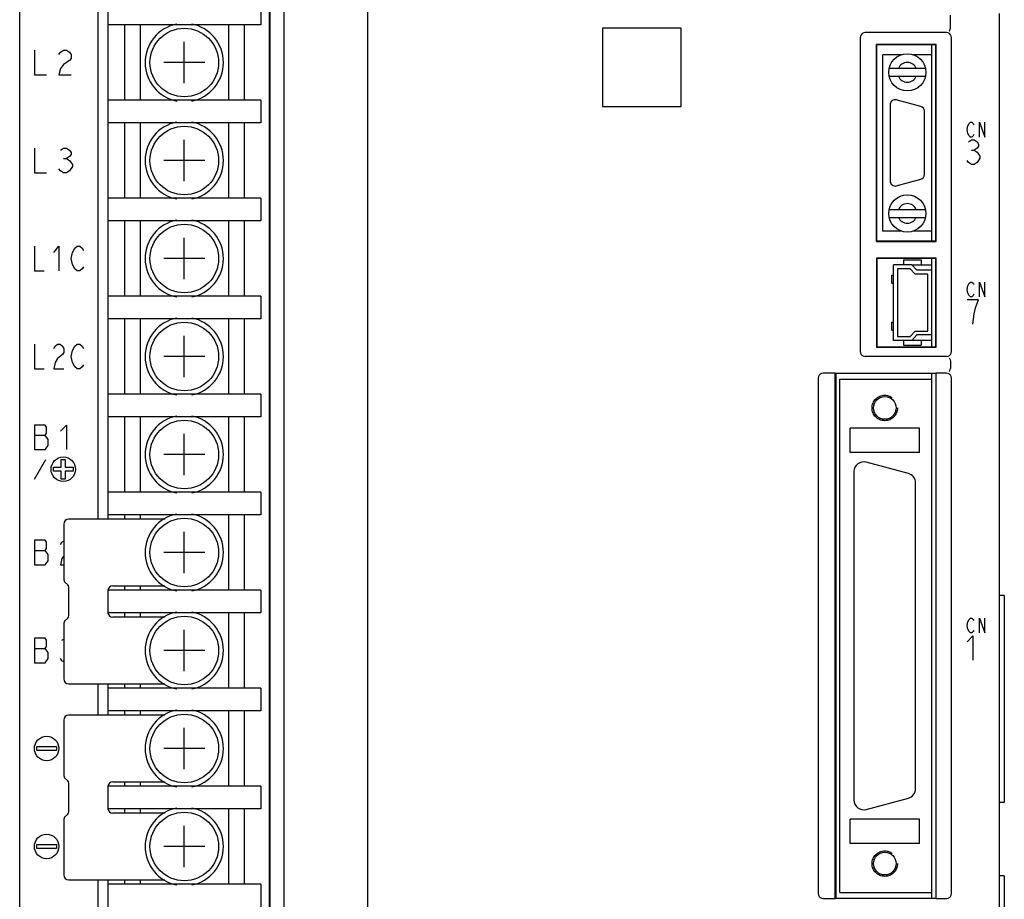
# Model space of a CAD drawing. Extents: x 82 to 1223, y 50 to 823.
# Tile 3 of 35: x 161 to 262, y 604 to 694. Entities that reach past the tile are written whole.
import ezdxf

# ---------------------------------------------------------------- set-up
doc = ezdxf.new("R2010")
doc.units = 0
doc.header["$LTSCALE"] = 69.3
doc.linetypes.add('HIDDEN', pattern=[0.2, 0.1, -0.1])
doc.layers.get('0').update_dxf_attribs({"linetype": 'CONTINUOUS'})
for name, color, linetype in [('ALL_AXIS', 7, 'CONTINUOUS'), ('ALL_CURVE', 7, 'CONTINUOUS'), ('ALL_FEATURES', 7, 'CONTINUOUS'), ('DEFAULT_2', 8, 'HIDDEN')]:
    doc.layers.add(name, color=color, linetype=linetype)

msp = doc.modelspace()

# ---------------------------------------------------------------- linework, layer by layer
at = {"color": 7, "linetype": 'CONTINUOUS'}
for p, q in [((170.25, 706.85), (170.25, 643.15)), ((185.85, 695.9), (185.85, 693.6)), ((185.85, 693.6), (170.25, 693.6)), ((171.95, 693.6), (171.95, 685.9)), ((173.55, 693.6), (173.55, 685.9)), ((182.55, 693.6), (182.55, 685.9)), ((184.15, 693.6), (184.15, 685.9)), ((185.85, 685.9), (170.25, 685.9)), ((185.85, 685.9), (185.85, 683.6)), ((185.85, 683.6), (170.25, 683.6)), ((171.95, 683.6), (171.95, 675.9)), ((173.55, 683.6), (173.55, 675.9)), ((182.55, 683.6), (182.55, 675.9)), ((184.15, 683.6), (184.15, 675.9)), ((185.85, 675.9), (170.25, 675.9)), ((185.85, 675.9), (185.85, 673.6)), ((185.85, 673.6), (170.25, 673.6)), ((171.95, 673.6), (171.95, 665.9)), ((173.55, 673.6), (173.55, 665.9)), ((182.55, 673.6), (182.55, 665.9)), ((184.15, 673.6), (184.15, 665.9)), ((252.327, 669.1), (254.35, 669.1)), ((185.85, 665.9), (170.25, 665.9)), ((185.85, 665.9), (185.85, 663.6)), ((185.85, 663.6), (170.25, 663.6)), ((171.95, 663.6), (171.95, 655.9)), ((173.55, 663.6), (173.55, 655.9)), ((182.55, 663.6), (182.55, 655.9)), ((184.15, 663.6), (184.15, 655.9)), ((254.35, 661.4), (252.327, 661.4)), ((185.85, 655.9), (170.25, 655.9)), ((185.85, 655.9), (185.85, 653.6)), ((185.85, 653.6), (170.25, 653.6)), ((171.95, 653.6), (171.95, 645.9)), ((173.55, 653.6), (173.55, 645.9)), ((182.55, 653.6), (182.55, 645.9)), ((184.15, 653.6), (184.15, 645.9)), ((185.85, 645.9), (170.25, 645.9)), ((185.85, 645.9), (185.85, 643.6)), ((185.85, 643.6), (170.25, 643.6)), ((171.95, 643.6), (171.95, 643.15)), ((173.55, 643.6), (173.55, 643.15)), ((182.55, 643.6), (182.55, 635.9)), ((184.15, 643.6), (184.15, 635.9)), ((171.95, 636.35), (171.95, 635.9)), ((173.55, 636.35), (173.55, 635.9)), ((170.25, 635.9), (170.25, 633.6)), ((185.85, 635.9), (170.25, 635.9)), ((185.85, 635.9), (185.85, 633.6)), ((185.85, 633.6), (170.25, 633.6)), ((171.95, 633.6), (171.95, 633.15)), ((173.55, 633.6), (173.55, 633.15)), ((182.55, 633.6), (182.55, 625.9)), ((184.15, 633.6), (184.15, 625.9)), ((170.25, 626.35), (170.25, 623.15)), ((171.95, 626.35), (171.95, 625.9)), ((173.55, 626.35), (173.55, 625.9)), ((185.85, 625.9), (170.25, 625.9)), ((185.85, 625.9), (185.85, 623.6)), ((185.85, 623.6), (170.25, 623.6)), ((171.95, 623.6), (171.95, 623.15)), ((173.55, 623.6), (173.55, 623.15)), ((182.55, 623.6), (182.55, 615.9)), ((184.15, 623.6), (184.15, 615.9)), ((171.95, 616.35), (171.95, 615.9)), ((173.55, 616.35), (173.55, 615.9)), ((170.25, 615.9), (170.25, 613.6)), ((185.85, 615.9), (170.25, 615.9)), ((185.85, 615.9), (185.85, 613.6)), ((185.85, 613.6), (170.25, 613.6)), ((171.95, 613.6), (171.95, 613.15)), ((173.55, 613.6), (173.55, 613.15)), ((182.55, 613.6), (182.55, 605.9)), ((184.15, 613.6), (184.15, 605.9)), ((170.25, 606.35), (170.25, 562.65)), ((171.95, 606.35), (171.95, 605.9)), ((173.55, 606.35), (173.55, 605.9)), ((185.85, 605.9), (170.25, 605.9)), ((185.85, 605.9), (185.85, 603.6))]:
    msp.add_line(p, q, dxfattribs=at)
at = {"layer": 'ALL_AXIS', "color": 7, "linetype": 'CONTINUOUS'}
for p, q in [((254.35, 671.55), (254.35, 691.55)), ((251.242, 690.55), (249.35, 690.55)), ((254.35, 690.55), (252.458, 690.55)), ((250.1, 685.45), (250.1, 677.65)), ((253.229, 685.263), (250.729, 685.933)), ((253.6, 678.32), (253.6, 684.78)), ((250.729, 677.167), (253.229, 677.837)), ((251.242, 672.55), (249.35, 672.55)), ((254.35, 672.55), (252.458, 672.55)), ((254.35, 668.55), (254.35, 669.75)), ((254.35, 660.75), (254.35, 661.95)), ((254.35, 657.45), (254.35, 658.01)), ((251.959, 647.814), (247.659, 648.966)), ((246.4, 648), (246.4, 614.5)), ((252.7, 615.652), (252.7, 646.848)), ((247.659, 613.534), (251.959, 614.686)), ((254.35, 604.49), (254.35, 605.05))]:
    msp.add_line(p, q, dxfattribs=at)
for centre in [(178.05, 689.75), (178.05, 679.75), (178.05, 669.75), (178.05, 659.75), (178.05, 649.75), (178.05, 639.75), (178.05, 629.75), (178.05, 619.75), (178.05, 609.75)]:
    msp.add_circle(centre, 3.5, dxfattribs=at)
for centre, radius, start, end in [((178.05, 689.75), 4, 101.08224, 258.91776), ((178.05, 689.75), 4, 281.08224, 78.91776), ((250.6, 685.45), 0.5, 75, 180), ((253.1, 684.78), 0.5, 0, 75), ((178.05, 679.75), 4, 101.08224, 258.91776), ((178.05, 679.75), 4, 281.08224, 78.91776), ((250.6, 677.65), 0.5, 180, 285), ((253.1, 678.32), 0.5, 285, 360), ((178.05, 669.75), 4, 101.08224, 258.91776), ((178.05, 669.75), 4, 281.08224, 78.91776), ((178.05, 659.75), 4, 101.08224, 258.91776), ((178.05, 659.75), 4, 281.08224, 78.91776), ((178.05, 649.75), 4, 101.08224, 258.91776), ((178.05, 649.75), 4, 281.08224, 78.91776), ((247.4, 648), 1, 75, 180), ((251.7, 646.848), 1, 0, 75), ((178.05, 639.75), 4, 101.08224, 258.91776), ((178.05, 639.75), 4, 281.08224, 78.91776), ((178.05, 629.75), 4, 101.08224, 258.91776), ((178.05, 629.75), 4, 281.08224, 78.91776), ((178.05, 619.75), 4, 101.08224, 258.91776), ((178.05, 619.75), 4, 281.08224, 78.91776), ((251.7, 615.652), 1, 285, 360), ((247.4, 614.5), 1, 180, 285), ((178.05, 609.75), 4, 101.08224, 258.91776), ((178.05, 609.75), 4, 281.08224, 78.91776)]:
    msp.add_arc(centre, radius, start, end, dxfattribs=at)
at = {"layer": 'ALL_CURVE', "color": 40, "linetype": 'CONTINUOUS'}
for p, q in [((178.05, 687.65), (178.05, 691.85)), ((180.15, 689.75), (175.95, 689.75)), ((178.05, 677.65), (178.05, 681.85)), ((180.15, 679.75), (175.95, 679.75)), ((178.05, 667.65), (178.05, 671.85)), ((180.15, 669.75), (175.95, 669.75)), ((178.05, 657.65), (178.05, 661.85)), ((180.15, 659.75), (175.95, 659.75)), ((178.05, 647.65), (178.05, 651.85)), ((180.15, 649.75), (175.95, 649.75)), ((178.05, 637.65), (178.05, 641.85)), ((180.15, 639.75), (175.95, 639.75)), ((178.05, 627.65), (178.05, 631.85)), ((180.15, 629.75), (175.95, 629.75)), ((178.05, 617.65), (178.05, 621.85)), ((180.15, 619.75), (175.95, 619.75)), ((178.05, 607.65), (178.05, 611.85)), ((180.15, 609.75), (175.95, 609.75))]:
    msp.add_line(p, q, dxfattribs=at)
at = {"layer": 'ALL_CURVE', "color": 4, "linetype": 'CONTINUOUS'}
for p, q in [((162.75, 691), (162.75, 688.5)), ((165.25, 690.583), (165.406, 690.792)), ((165.406, 690.792), (165.719, 691)), ((165.719, 691), (166.031, 691)), ((166.031, 691), (166.344, 690.792)), ((166.344, 690.792), (166.5, 690.583)), ((166.5, 690.583), (166.5, 690.167)), ((165.719, 689.542), (165.406, 689.125)), ((166.344, 689.958), (165.719, 689.542)), ((166.5, 690.167), (166.344, 689.958)), ((162.75, 688.5), (164, 688.5)), ((165.406, 689.125), (165.25, 688.5)), ((165.25, 688.5), (166.5, 688.5)), ((258.025, 683.275), (258.164, 683.525)), ((258.164, 683.525), (258.303, 683.65)), ((258.303, 683.65), (258.443, 683.65)), ((258.443, 683.65), (258.582, 683.525)), ((258.582, 683.525), (258.652, 683.4)), ((259.209, 682.15), (259.209, 683.65)), ((259.209, 683.65), (259.766, 682.15)), ((259.766, 682.15), (259.766, 683.65)), ((257.955, 682.9), (258.025, 683.275)), ((258.025, 682.525), (257.955, 682.9)), ((258.164, 682.275), (258.025, 682.525)), ((258.652, 682.4), (258.582, 682.275)), ((258.1, 681.642), (258.39, 681.85)), ((258.303, 682.15), (258.164, 682.275)), ((258.443, 682.15), (258.303, 682.15)), ((258.39, 681.85), (258.681, 681.85)), ((258.582, 682.275), (258.443, 682.15)), ((258.681, 681.85), (258.971, 681.642)), ((258.971, 681.642), (259.116, 681.433)), ((259.116, 681.433), (259.116, 681.225)), ((162.75, 681), (162.75, 678.5)), ((165.406, 680.792), (165.719, 681)), ((165.719, 681), (166.031, 681)), ((166.031, 681), (166.344, 680.792)), ((166.344, 680.792), (166.5, 680.583)), ((166.5, 680.583), (166.5, 680.375)), ((258.39, 680.808), (258.681, 680.808)), ((258.971, 681.017), (258.681, 680.808)), ((258.681, 680.808), (258.971, 680.6)), ((259.116, 681.225), (258.971, 681.017)), ((258.971, 680.6), (259.261, 680.183)), ((165.719, 679.958), (166.031, 679.958)), ((166.344, 680.167), (166.031, 679.958)), ((166.031, 679.958), (166.344, 679.75)), ((166.5, 680.375), (166.344, 680.167)), ((166.344, 679.75), (166.656, 679.333)), ((258.1, 679.558), (257.955, 679.767)), ((258.39, 679.35), (258.1, 679.558)), ((258.971, 679.558), (258.681, 679.35)), ((259.261, 679.975), (258.971, 679.558)), ((259.261, 680.183), (259.261, 679.975)), ((162.75, 678.5), (164, 678.5)), ((165.406, 678.708), (165.25, 678.917)), ((165.719, 678.5), (165.406, 678.708)), ((166.031, 678.5), (165.719, 678.5)), ((166.344, 678.708), (166.031, 678.5)), ((166.656, 679.125), (166.344, 678.708)), ((166.656, 679.333), (166.656, 679.125)), ((258.681, 679.35), (258.39, 679.35)), ((162.75, 671), (162.75, 668.5)), ((164.75, 670.375), (165.25, 671)), ((165.25, 671), (165.25, 668.5)), ((166.5, 669.75), (166.625, 670.375)), ((166.625, 670.375), (166.875, 670.792)), ((166.875, 670.792), (167.125, 671)), ((167.125, 671), (167.375, 671)), ((167.375, 671), (167.625, 670.792)), ((167.625, 670.792), (167.75, 670.583)), ((166.625, 669.125), (166.5, 669.75)), ((162.75, 668.5), (163.75, 668.5)), ((166.875, 668.708), (166.625, 669.125)), ((167.125, 668.5), (166.875, 668.708)), ((167.375, 668.5), (167.125, 668.5)), ((167.625, 668.708), (167.375, 668.5)), ((167.75, 668.917), (167.625, 668.708)), ((258.164, 667.225), (258.303, 667.35)), ((258.303, 667.35), (258.443, 667.35)), ((258.443, 667.35), (258.582, 667.225)), ((259.209, 665.85), (259.209, 667.35)), ((259.209, 667.35), (259.766, 665.85)), ((259.766, 665.85), (259.766, 667.35)), ((257.955, 666.6), (258.025, 666.975)), ((258.025, 666.225), (257.955, 666.6)), ((258.025, 666.975), (258.164, 667.225)), ((258.582, 667.225), (258.652, 667.1)), ((259.116, 665.55), (257.955, 665.55)), ((258.164, 665.975), (258.025, 666.225)), ((258.303, 665.85), (258.164, 665.975)), ((258.443, 665.85), (258.303, 665.85)), ((258.582, 665.975), (258.443, 665.85)), ((258.652, 666.1), (258.582, 665.975)), ((258.826, 664.717), (259.116, 665.55)), ((258.681, 664.092), (258.826, 664.717)), ((258.536, 663.05), (258.681, 664.092)), ((162.75, 661), (162.75, 658.5)), ((164.75, 660.583), (164.875, 660.792)), ((164.875, 660.792), (165.125, 661)), ((165.125, 661), (165.375, 661)), ((165.375, 661), (165.625, 660.792)), ((165.625, 660.792), (165.75, 660.583)), ((165.75, 660.583), (165.75, 660.167)), ((166.5, 659.75), (166.625, 660.375)), ((166.625, 660.375), (166.875, 660.792)), ((166.875, 660.792), (167.125, 661)), ((167.125, 661), (167.375, 661)), ((167.375, 661), (167.625, 660.792)), ((167.625, 660.792), (167.75, 660.583)), ((165.125, 659.542), (164.875, 659.125)), ((165.625, 659.958), (165.125, 659.542)), ((165.75, 660.167), (165.625, 659.958)), ((166.625, 659.125), (166.5, 659.75)), ((162.75, 658.5), (163.75, 658.5)), ((164.875, 659.125), (164.75, 658.5)), ((164.75, 658.5), (165.75, 658.5)), ((166.875, 658.708), (166.625, 659.125)), ((167.125, 658.5), (166.875, 658.708)), ((167.375, 658.5), (167.125, 658.5)), ((167.625, 658.708), (167.375, 658.5)), ((167.75, 658.917), (167.625, 658.708)), ((162.75, 652.75), (162.75, 650.25)), ((163.844, 652.75), (162.75, 652.75)), ((164, 652.542), (163.844, 652.75)), ((164, 651.917), (164, 652.542)), ((165.406, 652.125), (166.031, 652.75)), ((166.031, 652.75), (166.031, 650.25)), ((162.75, 651.708), (163.844, 651.708)), ((163.844, 651.708), (164, 651.917)), ((164.156, 651.292), (163.844, 651.708)), ((164.156, 650.667), (164.156, 651.292)), ((162.75, 650.25), (163.844, 650.25)), ((163.844, 650.25), (164.156, 650.667)), ((162.75, 647.25), (163.905, 649.25)), ((165.5, 648.45), (165.5, 649.25)), ((165.5, 649.25), (165.9, 649.25)), ((165.9, 649.25), (165.9, 648.45)), ((164.7, 648.05), (164.7, 648.45)), ((164.7, 648.45), (165.5, 648.45)), ((165.9, 648.45), (166.7, 648.45)), ((166.7, 648.45), (166.7, 648.05)), ((165.5, 648.05), (164.7, 648.05)), ((165.5, 647.25), (165.5, 648.05)), ((165.9, 647.25), (165.5, 647.25)), ((165.9, 648.05), (165.9, 647.25)), ((166.7, 648.05), (165.9, 648.05)), ((162.75, 641), (162.75, 638.5)), ((163.844, 641), (162.75, 641)), ((164, 640.792), (163.844, 641)), ((164, 640.167), (164, 640.792)), ((165.406, 640.583), (165.562, 640.792)), ((165.562, 640.792), (165.75, 640.917)), ((162.75, 639.958), (163.844, 639.958)), ((163.844, 639.958), (164, 640.167)), ((164.156, 639.542), (163.844, 639.958)), ((164.156, 638.917), (164.156, 639.542)), ((165.75, 639.375), (165.562, 639.125)), ((162.75, 638.5), (163.844, 638.5)), ((163.844, 638.5), (164.156, 638.917)), ((165.562, 639.125), (165.406, 638.5)), ((165.406, 638.5), (165.75, 638.5)), ((257.955, 632.3), (258.025, 632.675)), ((258.025, 631.925), (257.955, 632.3)), ((258.025, 632.675), (258.164, 632.925)), ((258.164, 632.925), (258.303, 633.05)), ((258.303, 633.05), (258.443, 633.05)), ((258.443, 633.05), (258.582, 632.925)), ((258.582, 632.925), (258.652, 632.8)), ((259.209, 633.05), (259.766, 631.55)), ((259.209, 631.55), (259.209, 633.05)), ((259.766, 631.55), (259.766, 633.05)), ((257.955, 630.625), (258.536, 631.25)), ((258.164, 631.675), (258.025, 631.925)), ((258.303, 631.55), (258.164, 631.675)), ((258.443, 631.55), (258.303, 631.55)), ((258.582, 631.675), (258.443, 631.55)), ((258.536, 631.25), (258.536, 628.75)), ((258.652, 631.8), (258.582, 631.675)), ((162.75, 631), (162.75, 628.5)), ((163.844, 631), (162.75, 631)), ((164, 630.792), (163.844, 631)), ((163.844, 629.958), (164, 630.167)), ((164, 630.167), (164, 630.792)), ((165.562, 630.792), (165.75, 630.917)), ((162.75, 629.958), (163.844, 629.958)), ((164.156, 629.542), (163.844, 629.958)), ((164.156, 628.917), (164.156, 629.542)), ((162.75, 628.5), (163.844, 628.5)), ((163.844, 628.5), (164.156, 628.917)), ((165.562, 628.708), (165.406, 628.917)), ((165.75, 628.583), (165.562, 628.708)), ((163, 619.55), (163, 619.95)), ((163, 619.95), (165, 619.95)), ((165, 619.55), (163, 619.55)), ((165, 619.95), (165, 619.55)), ((163, 609.55), (163, 609.95)), ((163, 609.95), (165, 609.95)), ((165, 609.55), (163, 609.55)), ((165, 609.95), (165, 609.55))]:
    msp.add_line(p, q, dxfattribs=at)
for centre in [(165.7, 648.25), (164, 619.75), (164, 609.75)]:
    msp.add_circle(centre, 1.25, dxfattribs=at)
at = {"layer": 'ALL_FEATURES', "color": 7, "linetype": 'CONTINUOUS'}
for p, q in [((161.25, 546.75), (161.25, 724.75)), ((196.753, 708.172), (196.753, 561.328)), ((169.25, 643.15), (169.25, 706.85)), ((186.73, 706.85), (186.73, 562.65)), ((186.765, 706.885), (186.765, 562.615)), ((188.196, 706.25), (188.196, 563.25)), ((256.25, 693.283), (256.25, 694.568)), ((261.25, 546.75), (261.25, 694.748)), ((170.25, 693.6), (170.25, 685.9)), ((220.75, 693.25), (220.75, 685.25)), ((228.75, 693.25), (220.75, 693.25)), ((228.75, 685.25), (228.75, 693.25)), ((255.85, 692.8), (247.55, 692.8)), ((247.05, 692.3), (247.05, 660.25)), ((248.698, 671.498), (248.698, 691.602)), ((254.802, 691.602), (248.698, 691.602)), ((248.698, 691.602), (248.75, 691.55)), ((248.75, 671.55), (248.75, 691.55)), ((254.75, 691.55), (248.75, 691.55)), ((254.802, 691.602), (254.75, 691.55)), ((254.75, 671.55), (254.75, 691.55)), ((254.802, 671.498), (254.802, 691.602)), ((256.35, 660.25), (256.35, 692.3)), ((249.35, 672.55), (249.35, 690.55)), ((254.35, 672.55), (254.35, 690.55)), ((253.707, 689.15), (249.993, 689.15)), ((249.993, 688.35), (253.707, 688.35)), ((220.75, 685.25), (228.75, 685.25)), ((170.25, 683.6), (170.25, 675.9)), ((249.993, 674.75), (253.707, 674.75)), ((170.25, 673.6), (170.25, 665.9)), ((249.993, 673.95), (253.707, 673.95)), ((248.698, 671.498), (248.75, 671.55)), ((248.698, 671.498), (254.802, 671.498)), ((248.75, 671.55), (254.75, 671.55)), ((254.802, 671.498), (254.75, 671.55)), ((254.802, 669.802), (248.698, 669.802)), ((248.698, 669.802), (248.698, 660.698)), ((248.698, 669.802), (248.75, 669.75)), ((254.75, 669.75), (248.75, 669.75)), ((248.75, 669.75), (248.75, 660.75)), ((251.45, 669.6), (253.25, 669.6)), ((251.45, 669.6), (251.45, 669.1)), ((253.25, 669.6), (253.25, 669.1)), ((254.802, 669.802), (254.75, 669.75)), ((254.75, 660.75), (254.75, 669.75)), ((254.802, 660.698), (254.802, 669.802)), ((252.327, 669.1), (250.45, 669.1)), ((250.45, 661.4), (250.45, 669.1)), ((252.15, 668.7), (250.85, 668.7)), ((250.85, 668.7), (250.85, 661.8)), ((252.65, 668.15), (252.15, 668.7)), ((252.327, 669.1), (252.827, 668.55)), ((254.35, 668.55), (252.827, 668.55)), ((254.35, 661.95), (254.35, 668.55)), ((250.26, 668.05), (250.45, 668.05)), ((250.26, 667.25), (250.26, 668.05)), ((253.95, 668.15), (252.65, 668.15)), ((253.95, 662.35), (253.95, 668.15)), ((250.26, 667.25), (250.45, 667.25)), ((170.25, 663.6), (170.25, 655.9)), ((250.26, 663.25), (250.45, 663.25)), ((250.26, 662.45), (250.26, 663.25)), ((250.26, 662.45), (250.45, 662.45)), ((252.15, 661.8), (252.65, 662.35)), ((252.65, 662.35), (253.95, 662.35)), ((252.327, 661.4), (250.45, 661.4)), ((250.85, 661.8), (252.15, 661.8)), ((251.45, 661.4), (251.45, 660.9)), ((252.827, 661.95), (252.327, 661.4)), ((254.35, 661.95), (252.827, 661.95)), ((253.25, 661.4), (253.25, 660.9)), ((248.698, 660.698), (248.75, 660.75)), ((248.698, 660.698), (254.802, 660.698)), ((248.75, 660.75), (254.75, 660.75)), ((251.45, 660.9), (253.25, 660.9)), ((254.802, 660.698), (254.75, 660.75)), ((255.85, 659.75), (247.55, 659.75)), ((256.25, 659.267), (256.25, 658.533)), ((242.75, 657.55), (242.75, 604.95)), ((244.498, 658.05), (243.25, 658.05)), ((244.498, 604.45), (244.498, 658.05)), ((244.498, 658.05), (244.55, 658.01)), ((254.75, 658.01), (244.55, 658.01)), ((244.55, 658.01), (244.55, 604.49)), ((244.95, 657.45), (254.35, 657.45)), ((244.95, 605.05), (244.95, 657.45)), ((254.35, 605.05), (254.35, 657.45)), ((254.75, 658.01), (254.802, 658.05)), ((254.75, 658.01), (254.75, 604.49)), ((255.85, 658.05), (254.802, 658.05)), ((254.802, 604.45), (254.802, 658.05)), ((256.35, 604.95), (256.35, 657.55)), ((170.25, 653.6), (170.25, 645.9)), ((253.1, 652.45), (246, 652.45)), ((246, 649.95), (246, 652.45)), ((253.1, 649.95), (253.1, 652.45)), ((253.1, 649.95), (246, 649.95)), ((170.25, 643.6), (170.25, 643.15)), ((165.75, 642.65), (165.75, 636.974)), ((176.077, 643.15), (166.25, 643.15)), ((166.162, 636.438), (165.838, 636.762)), ((166.25, 633.274), (166.25, 636.226)), ((170.75, 636.35), (176.077, 636.35)), ((261.75, 635.35), (261.25, 635.35)), ((261.75, 635.35), (261.75, 614.25)), ((176.077, 633.15), (170.75, 633.15)), ((165.75, 632.526), (165.75, 626.85)), ((165.838, 632.738), (166.162, 633.062)), ((166.25, 626.35), (176.077, 626.35)), ((169.25, 623.15), (169.25, 626.35)), ((170.25, 626.35), (170.25, 625.9)), ((176.077, 623.15), (166.25, 623.15)), ((170.25, 623.6), (170.25, 623.15)), ((165.75, 622.65), (165.75, 616.974)), ((166.162, 616.438), (165.838, 616.762)), ((166.25, 613.274), (166.25, 616.226)), ((170.75, 616.35), (176.077, 616.35)), ((261.75, 614.25), (261.25, 614.25)), ((165.838, 612.738), (166.162, 613.062)), ((176.077, 613.15), (170.75, 613.15)), ((165.75, 612.526), (165.75, 606.85)), ((253.1, 612.55), (246, 612.55)), ((246, 610.05), (246, 612.55)), ((253.1, 610.05), (253.1, 612.55)), ((253.1, 610.05), (246, 610.05)), ((166.25, 606.35), (176.077, 606.35)), ((169.25, 562.65), (169.25, 606.35)), ((170.25, 606.35), (170.25, 605.9)), ((261.75, 606.75), (261.25, 606.75)), ((261.75, 606.75), (261.75, 592.75)), ((244.95, 605.05), (254.35, 605.05)), ((243.25, 604.45), (244.498, 604.45)), ((244.498, 604.45), (244.55, 604.49)), ((244.55, 604.49), (254.75, 604.49)), ((254.75, 604.49), (254.802, 604.45)), ((254.802, 604.45), (255.85, 604.45))]:
    msp.add_line(p, q, dxfattribs=at)
for points in [[(247.55, 692.8), (247.395, 692.776), (247.256, 692.705), (247.145, 692.594), (247.074, 692.455), (247.05, 692.3)], [(256.35, 692.3), (256.326, 692.455), (256.255, 692.594), (256.144, 692.705), (256.005, 692.776), (255.85, 692.8)], [(256.135, 692.979), (256.16, 693.001), (256.19, 693.06), (256.221, 693.151), (256.248, 693.261)], [(256.248, 693.261), (256.249, 693.268), (256.25, 693.275), (256.25, 693.283)], [(247.05, 660.25), (247.074, 660.095), (247.145, 659.956), (247.256, 659.845), (247.395, 659.774), (247.55, 659.75)], [(255.85, 659.75), (256.005, 659.774), (256.144, 659.845), (256.255, 659.956), (256.326, 660.095), (256.35, 660.25)], [(256.135, 659.571), (256.16, 659.549), (256.19, 659.49), (256.221, 659.399), (256.248, 659.289)], [(256.25, 659.267), (256.25, 659.275), (256.249, 659.282), (256.248, 659.289)], [(256.135, 658.229), (256.16, 658.251), (256.19, 658.31), (256.221, 658.401), (256.248, 658.511)], [(256.248, 658.511), (256.249, 658.518), (256.25, 658.525), (256.25, 658.533)], [(243.25, 658.05), (243.095, 658.026), (242.956, 657.955), (242.845, 657.844), (242.774, 657.705), (242.75, 657.55)], [(256.35, 657.55), (256.326, 657.705), (256.255, 657.844), (256.144, 657.955), (256.005, 658.026), (255.85, 658.05)], [(242.75, 604.95), (242.774, 604.795), (242.845, 604.656), (242.956, 604.545), (243.095, 604.474), (243.25, 604.45)], [(255.85, 604.45), (256.005, 604.474), (256.144, 604.545), (256.255, 604.656), (256.326, 604.795), (256.35, 604.95)]]:
    msp.add_lwpolyline(points, dxfattribs=at)
for centre, radius in [((251.85, 688.75), 1.9), ((251.85, 674.35), 1.9), ((249.55, 654.5), 1.154), ((249.55, 608), 1.154)]:
    msp.add_circle(centre, radius, dxfattribs=at)
for centre, radius, start, end in [((251.85, 688.75), 1, 23.57818, 156.42182), ((251.85, 688.75), 1, 203.57818, 336.42182), ((251.85, 674.35), 1, 23.57818, 156.42182), ((251.85, 674.35), 1, 203.57818, 336.42182), ((166.25, 642.65), 0.5, 90, 180), ((166.05, 636.974), 0.3, 180, 225), ((165.95, 636.226), 0.3, 0, 45), ((170.75, 635.85), 0.5, 90, 174.13961), ((165.95, 633.274), 0.3, 315, 360), ((170.75, 633.65), 0.5, 185.86039, 270), ((166.05, 632.526), 0.3, 135, 180), ((166.25, 626.85), 0.5, 180, 270), ((166.25, 622.65), 0.5, 90, 180), ((166.05, 616.974), 0.3, 180, 225), ((165.95, 616.226), 0.3, 0, 45), ((170.75, 615.85), 0.5, 90, 174.13961), ((165.95, 613.274), 0.3, 315, 360), ((170.75, 613.65), 0.5, 185.86039, 270), ((166.05, 612.526), 0.3, 135, 180), ((166.25, 606.85), 0.5, 180, 270)]:
    msp.add_arc(centre, radius, start, end, dxfattribs=at)
at = {"layer": 'DEFAULT_2', "color": 8, "linetype": 'HIDDEN'}
for centre in [(249.55, 654.5), (249.55, 608)]:
    msp.add_circle(centre, 1.3, dxfattribs=at)

doc.saveas('drawing.dxf')
